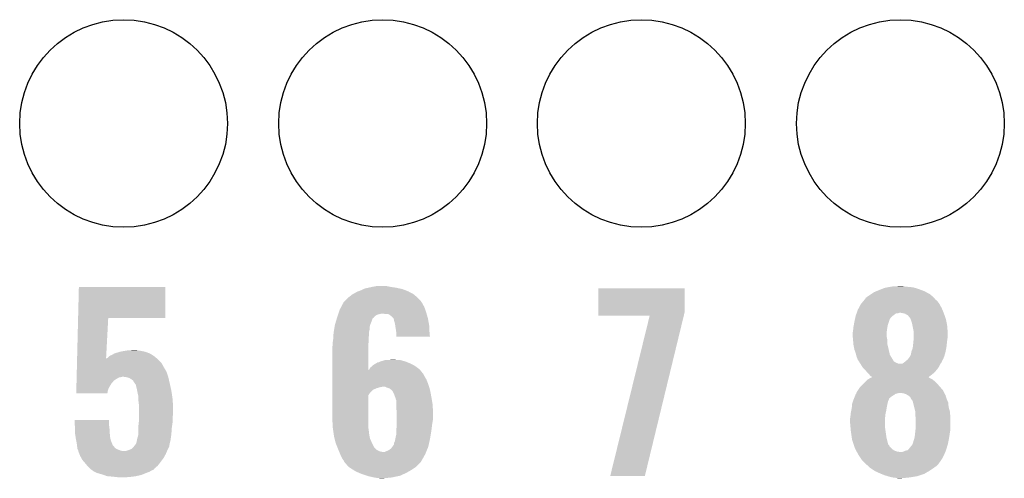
# Model space of a CAD drawing. Extents: x -1.3 to 24.2, y -3.9 to 39.2.
# Tile 25 of 34: x 11.6 to 17.3, y 21.1 to 23.8. Entities that reach past the tile are written whole.
import ezdxf

# ---------------------------------------------------------------- set-up
doc = ezdxf.new("R2010")
doc.units = 0
doc.layers.get('0').update_dxf_attribs({"linetype": 'CONTINUOUS'})
doc.layers.add('PRESSURE_26_CLICK_V100_GTO', color=14, linetype='CONTINUOUS')
doc.layers.add('PRESSURE_26_CLICK_V100_GTS', color=12, linetype='CONTINUOUS')

# ---------------------------------------------------------------- blocks, each defined once
blk = doc.blocks.new('ROUND_33')
blk.add_circle((0, 0), 0.602)

msp = doc.modelspace()

# ---------------------------------------------------------------- linework, layer by layer
at = {"layer": 'PRESSURE_26_CLICK_V100_GTO'}
for points in [[(11.915782, 22.0726), (11.920242, 22.252916), (12.420576, 22.0726), (12.4206, 22.252916)], [(11.920242, 22.252916), (11.920244, 22.25294), (12.4206, 22.252916), (11.920244, 22.25294)], [(13.596616, 22.24786), (13.61948, 22.25294), (13.75918, 22.24786), (13.72616, 22.25294)], [(13.61948, 22.25294), (13.647422, 22.25802), (13.72616, 22.25294), (13.700762, 22.25802)], [(16.591282, 22.24786), (16.605674, 22.2504), (16.7621, 22.24786), (16.753842, 22.2504)], [(16.605674, 22.2504), (16.620066, 22.25294), (16.753842, 22.2504), (16.7259, 22.25294)], [(16.620066, 22.25294), (16.63446, 22.25548), (16.7259, 22.25294), (16.703042, 22.25548)], [(16.63446, 22.25548), (16.680178, 22.25802), (16.703042, 22.25548), (16.692882, 22.25802)], [(13.47724, 22.1869), (13.482322, 22.19198), (13.88618, 22.1869), (13.880536, 22.19198)], [(13.482322, 22.19198), (13.505174, 22.209758), (13.880536, 22.19198), (13.860778, 22.209758)], [(13.505174, 22.209758), (13.50518, 22.209762), (13.860778, 22.209758), (13.860772, 22.209762)], [(13.50518, 22.209762), (13.53312, 22.225), (13.860772, 22.209762), (13.83248, 22.225)], [(13.53312, 22.225), (13.539892, 22.22754), (13.83248, 22.225), (13.827762, 22.22754)], [(13.539892, 22.22754), (13.55344, 22.23262), (13.827762, 22.22754), (13.814552, 22.23262)], [(13.55344, 22.23262), (13.568674, 22.240238), (13.814552, 22.23262), (13.794742, 22.240238)], [(13.568674, 22.240238), (13.573762, 22.242782), (13.794742, 22.240238), (13.782874, 22.242782)], [(13.573762, 22.242782), (13.596616, 22.24786), (13.782874, 22.242782), (13.75918, 22.24786)], [(14.930122, 22.108158), (14.930142, 22.245296), (15.4305, 22.108158), (15.4305, 22.245296)], [(14.930142, 22.245296), (14.930144, 22.24532), (15.4305, 22.245296), (14.930144, 22.24532)], [(16.479524, 22.189438), (16.48968, 22.19706), (16.875252, 22.189438), (16.866868, 22.19706)], [(16.48968, 22.19706), (16.508726, 22.209758), (16.866868, 22.19706), (16.852898, 22.209758)], [(16.508726, 22.209758), (16.527778, 22.22246), (16.852898, 22.209758), (16.829316, 22.22246)], [(16.527778, 22.22246), (16.53997, 22.22754), (16.829316, 22.22246), (16.819882, 22.22754)], [(16.53997, 22.22754), (16.55826, 22.23516), (16.819882, 22.22754), (16.800072, 22.23516)], [(16.55826, 22.23516), (16.571474, 22.240242), (16.800072, 22.23516), (16.78686, 22.240242)], [(16.571474, 22.240242), (16.591282, 22.24786), (16.78686, 22.240242), (16.7621, 22.24786)], [(13.43152, 22.120862), (13.439644, 22.136098), (13.92728, 22.120862), (13.92174, 22.136098)], [(13.439644, 22.136098), (13.451836, 22.158962), (13.92174, 22.136098), (13.909038, 22.158962)], [(13.451836, 22.158962), (13.45184, 22.158966), (13.909038, 22.158962), (13.909036, 22.158966)], [(13.45184, 22.158966), (13.451846, 22.161506), (13.909036, 22.158966), (13.907344, 22.161506)], [(13.451846, 22.161506), (13.46454, 22.1742), (13.907344, 22.161506), (13.89888, 22.1742)], [(13.46454, 22.1742), (13.47724, 22.1869), (13.89888, 22.1742), (13.88618, 22.1869)], [(16.43927, 22.13102), (16.45158, 22.153876), (16.91894, 22.13102), (16.906246, 22.153876)], [(16.45158, 22.153876), (16.451582, 22.15388), (16.906246, 22.153876), (16.906242, 22.15388)], [(16.451582, 22.15388), (16.466394, 22.171658), (16.906242, 22.15388), (16.893542, 22.171658)], [(16.466394, 22.171658), (16.472746, 22.179282), (16.893542, 22.171658), (16.883384, 22.179282)], [(16.472746, 22.179282), (16.476974, 22.184356), (16.883384, 22.179282), (16.880842, 22.184356)], [(16.476974, 22.184356), (16.476982, 22.184364), (16.880842, 22.184356), (16.880834, 22.184364)], [(16.476982, 22.184364), (16.479524, 22.189438), (16.880834, 22.184364), (16.875252, 22.189438)], [(13.417124, 22.077676), (13.421358, 22.090378), (13.629638, 22.077676), (13.644878, 22.090378)], [(13.421358, 22.090378), (13.423052, 22.09546), (13.644878, 22.090378), (13.66266, 22.09546)], [(13.423052, 22.09546), (13.423898, 22.098), (13.66266, 22.09546), (13.675358, 22.098)], [(13.423898, 22.098), (13.427286, 22.10816), (13.934802, 22.098), (13.931898, 22.10816)], [(13.427286, 22.10816), (13.43152, 22.120862), (13.931898, 22.10816), (13.92728, 22.120862)], [(13.698218, 22.09546), (13.682978, 22.098), (13.935528, 22.09546), (13.934802, 22.098)], [(13.721078, 22.09038), (13.710916, 22.09546), (13.93698, 22.09038), (13.935528, 22.09546)], [(13.731238, 22.08276), (13.721078, 22.09038), (13.939158, 22.08276), (13.93698, 22.09038)], [(13.741398, 22.072602), (13.731238, 22.08276), (13.94206, 22.072602), (13.939158, 22.08276)], [(14.93012, 22.085324), (14.930122, 22.108158), (15.424958, 22.085324), (15.4305, 22.108158)], [(15.22727, 22.0853), (14.93012, 22.085324), (15.424952, 22.0853), (15.424958, 22.085324)], [(14.998706, 21.155688), (15.22727, 22.0853), (15.199346, 21.155688), (15.424952, 22.0853)], [(16.417292, 22.067526), (16.420012, 22.080222), (16.619224, 22.067526), (16.629382, 22.080222)], [(16.420012, 22.080222), (16.421102, 22.0853), (16.629382, 22.080222), (16.636152, 22.0853)], [(16.421102, 22.0853), (16.424728, 22.09546), (16.636152, 22.0853), (16.6497, 22.09546)], [(16.424728, 22.09546), (16.426542, 22.10054), (16.6497, 22.09546), (16.657324, 22.10054)], [(16.426542, 22.10054), (16.426544, 22.100542), (16.657324, 22.10054), (16.667482, 22.100542)], [(16.426544, 22.100542), (16.42745, 22.10308), (16.667482, 22.100542), (16.675104, 22.10308)], [(16.42745, 22.10308), (16.4338, 22.120862), (16.930582, 22.10308), (16.923174, 22.120862)], [(16.4338, 22.120862), (16.43927, 22.13102), (16.923174, 22.120862), (16.91894, 22.13102)], [(16.69288, 22.10054), (16.680178, 22.10308), (16.93164, 22.10054), (16.930582, 22.10308)], [(16.705582, 22.098), (16.69288, 22.10054), (16.932548, 22.098), (16.93164, 22.10054)], [(16.72336, 22.087836), (16.705582, 22.098), (16.936178, 22.087836), (16.932548, 22.098)], [(16.73352, 22.07514), (16.72336, 22.087836), (16.940712, 22.07514), (16.936178, 22.087836)], [(11.910004, 21.838922), (11.915782, 22.072578), (12.077868, 21.838922), (12.090398, 22.072578)], [(11.915782, 22.072578), (11.915782, 22.0726), (12.090398, 22.072578), (12.420576, 22.0726)], [(13.400192, 22.011638), (13.403154, 22.029416), (13.60424, 22.011638), (13.60678, 22.029416)], [(13.403154, 22.029416), (13.40358, 22.031962), (13.60678, 22.029416), (13.607798, 22.031962)], [(13.40358, 22.031962), (13.410302, 22.05482), (13.607798, 22.031962), (13.61694, 22.05482)], [(13.410302, 22.05482), (13.414782, 22.070052), (13.61694, 22.05482), (13.622022, 22.070052)], [(13.414782, 22.070052), (13.415532, 22.0726), (13.622022, 22.070052), (13.627094, 22.0726)], [(13.415532, 22.0726), (13.41628, 22.07514), (13.627094, 22.0726), (13.628366, 22.07514)], [(13.41628, 22.07514), (13.417124, 22.077676), (13.628366, 22.07514), (13.629638, 22.077676)], [(13.743936, 22.070064), (13.741398, 22.072602), (13.942536, 22.070064), (13.94206, 22.072602)], [(13.74648, 22.057358), (13.743936, 22.070064), (13.944918, 22.057358), (13.942536, 22.070064)], [(13.75156, 22.039582), (13.74648, 22.057358), (13.948252, 22.039582), (13.944918, 22.057358)], [(13.752734, 22.031958), (13.75156, 22.039582), (13.94968, 22.031958), (13.948252, 22.039582)], [(13.75664, 22.00656), (13.752734, 22.031958), (13.95095, 22.00656), (13.94968, 22.031958)], [(16.407552, 22.01418), (16.4084, 22.0218), (16.60398, 22.01418), (16.60525, 22.0218)], [(16.4084, 22.0218), (16.409784, 22.029422), (16.60525, 22.0218), (16.606522, 22.029422)], [(16.409784, 22.029422), (16.41348, 22.04974), (16.606522, 22.029422), (16.61329, 22.04974)], [(16.41348, 22.04974), (16.414024, 22.05228), (16.61329, 22.04974), (16.614138, 22.05228)], [(16.414024, 22.05228), (16.416202, 22.062442), (16.614138, 22.05228), (16.616684, 22.062442)], [(16.416202, 22.062442), (16.416746, 22.064986), (16.616684, 22.062442), (16.61922, 22.064986)], [(16.416746, 22.064986), (16.417292, 22.067526), (16.61922, 22.064986), (16.619224, 22.067526)], [(16.7386, 22.070054), (16.73352, 22.07514), (16.942528, 22.070054), (16.940712, 22.07514)], [(16.738602, 22.067516), (16.7386, 22.070054), (16.943434, 22.067516), (16.942528, 22.070054)], [(16.739618, 22.064978), (16.738602, 22.067516), (16.94434, 22.064978), (16.943434, 22.067516)], [(16.743682, 22.05482), (16.739618, 22.064978), (16.946246, 22.05482), (16.94434, 22.064978)], [(16.74876, 22.037042), (16.743682, 22.05482), (16.94958, 22.037042), (16.946246, 22.05482)], [(16.75107, 22.02434), (16.74876, 22.037042), (16.95196, 22.02434), (16.94958, 22.037042)], [(16.75384, 22.0091), (16.75107, 22.02434), (16.952808, 22.0091), (16.95196, 22.02434)], [(13.394212, 21.958298), (13.395482, 21.97862), (13.59916, 21.958298), (13.6017, 21.97862)], [(13.395482, 21.97862), (13.39596, 21.986242), (13.6017, 21.97862), (13.6017, 21.986242)], [(13.39596, 21.986242), (13.397228, 21.993858), (13.6017, 21.986242), (13.6017, 21.993858)], [(13.397228, 21.993858), (13.398922, 22.004018), (13.6017, 21.993858), (13.60424, 22.004018)], [(13.398922, 22.004018), (13.400192, 22.011638), (13.60424, 22.004018), (13.60424, 22.011638)], [(13.75918, 21.98878), (13.75664, 22.00656), (13.95184, 21.98878), (13.95095, 22.00656)], [(13.75918, 21.981162), (13.75918, 21.98878), (13.95222, 21.981162), (13.95184, 21.98878)], [(13.75918, 21.963404), (13.75918, 21.981162), (13.95473, 21.963404), (13.95222, 21.981162)], [(16.40332, 21.986242), (16.40535, 21.9964), (16.60144, 21.986242), (16.60144, 21.9964)], [(16.40332, 21.973538), (16.40332, 21.986242), (16.60144, 21.973538), (16.60144, 21.986242)], [(16.40438, 21.960842), (16.40332, 21.973538), (16.60144, 21.960842), (16.60144, 21.973538)], [(16.40535, 21.9964), (16.40586, 21.99894), (16.60144, 21.9964), (16.601802, 21.99894)], [(16.40586, 21.99894), (16.407552, 22.01418), (16.601802, 21.99894), (16.60398, 22.01418)], [(16.75638, 21.996398), (16.75384, 22.0091), (16.953514, 21.996398), (16.952808, 22.0091)], [(16.75638, 21.978622), (16.75638, 21.996398), (16.9545, 21.978622), (16.953514, 21.996398)], [(16.75638, 21.963378), (16.75638, 21.978622), (16.9545, 21.963378), (16.9545, 21.978622)], [(13.38834, 21.902422), (13.389864, 21.910042), (13.596622, 21.902422), (13.59662, 21.910042)], [(13.389864, 21.910042), (13.39088, 21.915122), (13.59662, 21.910042), (13.597128, 21.915122)], [(13.39088, 21.930362), (13.391726, 21.93544), (13.598652, 21.930362), (13.59916, 21.93544)], [(13.39088, 21.915122), (13.39088, 21.930362), (13.597128, 21.915122), (13.598652, 21.930362)], [(13.391726, 21.93544), (13.39342, 21.9456), (13.59916, 21.93544), (13.59916, 21.9456)], [(13.39342, 21.9456), (13.394212, 21.958298), (13.59916, 21.9456), (13.59916, 21.958298)], [(13.954732, 21.96338), (13.75918, 21.963404), (13.954732, 21.96338), (13.95473, 21.963404)], [(16.405438, 21.948142), (16.40438, 21.960842), (16.60398, 21.948142), (16.60144, 21.960842)], [(16.40586, 21.94306), (16.405438, 21.948142), (16.60398, 21.94306), (16.60398, 21.948142)], [(16.407708, 21.922742), (16.40586, 21.94306), (16.60398, 21.922742), (16.60398, 21.94306)], [(16.4084, 21.91512), (16.407708, 21.922742), (16.605886, 21.91512), (16.60398, 21.922742)], [(16.412974, 21.89226), (16.4084, 21.91512), (16.6116, 21.89226), (16.605886, 21.91512)], [(16.751862, 21.902422), (16.75384, 21.9202), (16.94688, 21.902422), (16.948854, 21.9202)], [(16.75384, 21.9202), (16.75638, 21.9456), (16.948854, 21.9202), (16.951676, 21.9456)], [(16.75638, 21.948142), (16.75638, 21.963378), (16.95196, 21.948142), (16.9545, 21.963378)], [(16.75638, 21.9456), (16.75638, 21.948142), (16.951676, 21.9456), (16.95196, 21.948142)], [(12.095476, 21.849078), (12.100564, 21.85416), (12.359642, 21.849078), (12.351656, 21.85416)], [(12.100564, 21.85416), (12.113262, 21.85924), (12.351656, 21.85416), (12.343674, 21.85924)], [(12.113262, 21.85924), (12.125954, 21.866858), (12.343674, 21.85924), (12.331702, 21.866858)], [(12.125954, 21.866858), (12.125958, 21.86686), (12.331702, 21.866858), (12.331698, 21.86686)], [(12.125958, 21.86686), (12.141204, 21.87194), (12.331698, 21.86686), (12.317726, 21.87194)], [(12.141204, 21.87194), (12.143742, 21.871942), (12.317726, 21.87194), (12.31772, 21.871942)], [(12.143742, 21.871942), (12.158974, 21.877018), (12.31772, 21.871942), (12.30376, 21.877018)], [(12.158974, 21.877018), (12.158982, 21.87702), (12.30376, 21.877018), (12.303752, 21.87702)], [(12.158982, 21.87702), (12.17168, 21.87956), (12.303752, 21.87702), (12.291056, 21.87956)], [(12.17168, 21.87956), (12.186918, 21.8821), (12.291056, 21.87956), (12.278358, 21.8821)], [(12.186918, 21.8821), (12.202158, 21.88464), (12.278358, 21.8821), (12.260582, 21.88464)], [(12.202158, 21.88464), (12.240228, 21.887178), (12.260582, 21.88464), (12.252962, 21.887178)], [(12.240228, 21.887178), (12.240258, 21.88718), (12.252962, 21.887178), (12.240258, 21.88718)], [(13.38834, 21.770358), (13.38834, 21.902422), (13.596652, 21.770358), (13.596622, 21.902422)], [(16.41348, 21.889722), (16.412974, 21.89226), (16.612186, 21.889722), (16.6116, 21.89226)], [(16.421098, 21.869402), (16.41348, 21.889722), (16.616874, 21.869402), (16.612186, 21.889722)], [(16.42364, 21.859242), (16.421098, 21.869402), (16.619218, 21.859242), (16.616874, 21.869402)], [(16.42618, 21.849082), (16.42364, 21.859242), (16.625314, 21.849082), (16.619218, 21.859242)], [(16.734786, 21.849078), (16.741138, 21.861778), (16.93418, 21.849078), (16.937642, 21.861778)], [(16.741138, 21.861778), (16.74368, 21.877018), (16.937642, 21.861778), (16.941798, 21.877018)], [(16.74368, 21.87702), (16.751298, 21.897336), (16.9418, 21.87702), (16.945862, 21.897336)], [(16.74368, 21.877018), (16.74368, 21.87702), (16.941798, 21.877018), (16.9418, 21.87702)], [(16.751298, 21.897336), (16.751862, 21.902422), (16.945862, 21.897336), (16.94688, 21.902422)], [(11.90881, 21.790662), (11.908936, 21.79574), (12.41044, 21.790662), (12.4079, 21.79574)], [(11.908936, 21.79574), (11.909376, 21.813518), (12.4079, 21.79574), (12.397742, 21.813518)], [(11.909376, 21.813518), (11.90969, 21.82622), (12.397742, 21.813518), (12.38504, 21.82622)], [(11.90969, 21.82622), (11.909942, 21.8364), (12.38504, 21.82622), (12.37373, 21.8364)], [(11.909942, 21.8364), (11.910004, 21.838922), (12.077734, 21.8364), (12.082778, 21.838922)], [(12.077734, 21.8364), (12.077868, 21.838922), (12.37373, 21.8364), (12.370928, 21.838922)], [(12.082778, 21.838922), (12.09294, 21.846542), (12.370928, 21.838922), (12.36246, 21.846542)], [(12.09294, 21.846542), (12.095476, 21.849078), (12.36246, 21.846542), (12.359642, 21.849078)], [(13.609322, 21.785582), (13.62117, 21.795738), (13.879826, 21.785582), (13.865858, 21.795738)], [(13.62117, 21.795738), (13.627102, 21.800822), (13.865858, 21.795738), (13.855694, 21.800822)], [(13.627102, 21.800822), (13.644034, 21.81098), (13.855694, 21.800822), (13.83538, 21.81098)], [(13.644034, 21.81098), (13.652502, 21.81606), (13.83538, 21.81098), (13.822682, 21.81606)], [(13.652502, 21.81606), (13.657584, 21.816062), (13.822682, 21.81606), (13.822678, 21.816062)], [(13.657584, 21.816062), (13.667738, 21.82114), (13.822678, 21.816062), (13.809982, 21.82114)], [(13.667738, 21.82114), (13.667742, 21.821142), (13.809982, 21.82114), (13.809976, 21.821142)], [(13.667742, 21.821142), (13.677898, 21.82368), (13.809976, 21.821142), (13.80067, 21.82368)], [(13.677898, 21.82368), (13.693144, 21.82876), (13.80067, 21.82368), (13.782044, 21.82876)], [(13.70838, 21.82876), (13.741372, 21.831298), (13.759184, 21.82876), (13.751562, 21.831298)], [(13.741372, 21.831298), (13.741398, 21.8313), (13.751562, 21.831298), (13.741398, 21.8313)], [(16.43126, 21.83638), (16.42618, 21.849082), (16.632936, 21.83638), (16.625314, 21.849082)], [(16.4338, 21.828764), (16.43126, 21.83638), (16.637506, 21.828764), (16.632936, 21.83638)], [(16.436338, 21.826222), (16.4338, 21.828764), (16.63903, 21.826222), (16.637506, 21.828764)], [(16.439512, 21.821144), (16.436338, 21.826222), (16.642076, 21.821144), (16.63903, 21.826222)], [(16.444278, 21.81352), (16.439512, 21.821144), (16.654776, 21.81352), (16.642076, 21.821144)], [(16.447452, 21.808442), (16.444278, 21.81352), (16.667476, 21.808442), (16.654776, 21.81352)], [(16.447454, 21.80844), (16.447452, 21.808442), (16.692876, 21.80844), (16.667476, 21.808442)], [(16.449042, 21.805898), (16.447454, 21.80844), (16.91132, 21.805898), (16.913224, 21.80844)], [(16.458568, 21.790658), (16.449042, 21.805898), (16.903698, 21.790658), (16.91132, 21.805898)], [(16.692876, 21.80844), (16.703036, 21.816058), (16.913224, 21.80844), (16.918938, 21.816058)], [(16.703036, 21.816058), (16.70304, 21.81606), (16.918938, 21.816058), (16.918938, 21.81606)], [(16.70304, 21.81606), (16.712178, 21.823676), (16.918938, 21.81606), (16.92148, 21.823676)], [(16.712178, 21.823676), (16.715234, 21.826222), (16.92148, 21.823676), (16.924018, 21.826222)], [(16.715234, 21.826222), (16.71828, 21.82876), (16.924018, 21.826222), (16.925146, 21.82876)], [(16.71828, 21.82876), (16.725898, 21.83638), (16.925146, 21.82876), (16.928534, 21.83638)], [(16.725898, 21.83638), (16.733518, 21.84654), (16.928534, 21.83638), (16.93305, 21.84654)], [(16.733518, 21.84654), (16.734786, 21.849078), (16.93305, 21.84654), (16.93418, 21.849078)], [(11.907366, 21.73224), (11.908056, 21.760178), (12.437532, 21.73224), (12.42822, 21.760178)], [(11.908056, 21.760178), (11.908496, 21.77796), (12.42822, 21.760178), (12.41806, 21.77796)], [(11.908496, 21.77796), (11.90881, 21.790662), (12.41806, 21.77796), (12.41044, 21.790662)], [(13.38834, 21.747478), (13.38834, 21.770358), (13.916662, 21.747478), (13.897942, 21.770358)], [(13.38834, 21.732242), (13.38834, 21.747478), (13.92428, 21.732242), (13.916662, 21.747478)], [(13.596652, 21.770358), (13.6017, 21.772886), (13.897942, 21.770358), (13.895874, 21.772886)], [(13.6017, 21.772886), (13.60322, 21.775418), (13.895874, 21.772886), (13.893802, 21.775418)], [(13.60322, 21.775418), (13.609322, 21.785582), (13.893802, 21.775418), (13.879826, 21.785582)], [(16.46174, 21.785582), (16.458568, 21.790658), (16.900314, 21.785582), (16.903698, 21.790658)], [(16.471904, 21.775418), (16.46174, 21.785582), (16.89354, 21.775418), (16.900314, 21.785582)], [(16.476982, 21.770338), (16.471904, 21.775418), (16.889184, 21.770338), (16.89354, 21.775418)], [(16.487566, 21.757638), (16.476982, 21.770338), (16.878298, 21.757638), (16.889184, 21.770338)], [(16.48968, 21.7551), (16.487566, 21.757638), (16.875252, 21.7551), (16.878298, 21.757638)], [(16.499838, 21.74494), (16.48968, 21.7551), (16.86306, 21.74494), (16.875252, 21.7551)], [(16.50746, 21.734784), (16.499838, 21.74494), (16.849548, 21.734784), (16.86306, 21.74494)], [(11.905732, 21.666202), (11.90636, 21.691598), (12.09294, 21.666202), (12.108178, 21.691598)], [(11.90636, 21.691598), (11.9068, 21.709378), (12.108178, 21.691598), (12.123418, 21.709378)], [(11.9068, 21.709378), (11.907052, 21.719542), (12.123418, 21.709378), (12.13866, 21.719542)], [(11.907052, 21.719542), (11.90724, 21.72716), (12.13866, 21.719542), (12.151358, 21.72716)], [(11.90724, 21.72716), (11.907302, 21.7297), (12.151358, 21.72716), (12.16406, 21.7297)], [(11.907302, 21.7297), (11.907366, 21.73224), (12.16406, 21.7297), (12.174218, 21.73224)], [(12.194538, 21.7297), (12.176758, 21.73224), (12.438378, 21.7297), (12.437532, 21.73224)], [(12.212322, 21.724622), (12.194538, 21.7297), (12.439552, 21.724622), (12.438378, 21.7297)], [(12.225018, 21.717002), (12.212322, 21.724622), (12.44131, 21.717002), (12.439552, 21.724622)], [(12.235176, 21.709378), (12.225018, 21.717002), (12.44307, 21.709378), (12.44131, 21.717002)], [(12.24026, 21.699222), (12.235176, 21.709378), (12.445414, 21.699222), (12.44307, 21.709378)], [(12.241956, 21.69668), (12.24026, 21.699222), (12.446, 21.69668), (12.445414, 21.699222)], [(12.24534, 21.6916), (12.241956, 21.69668), (12.44713, 21.6916), (12.446, 21.69668)], [(12.250414, 21.686526), (12.24534, 21.6916), (12.448258, 21.686526), (12.44713, 21.6916)], [(12.25042, 21.683982), (12.250414, 21.686526), (12.448822, 21.683982), (12.448258, 21.686526)], [(12.2555, 21.66366), (12.25042, 21.683982), (12.453338, 21.66366), (12.448822, 21.683982)], [(13.38834, 21.71446), (13.38834, 21.732242), (13.93444, 21.71446), (13.92428, 21.732242)], [(13.38834, 21.689062), (13.38834, 21.71446), (13.9446, 21.689062), (13.93444, 21.71446)], [(13.38834, 21.67382), (13.38834, 21.689062), (13.94929, 21.67382), (13.9446, 21.689062)], [(16.4465, 21.67128), (16.46682, 21.6916), (16.91132, 21.67128), (16.89354, 21.6916)], [(16.46682, 21.6916), (16.479522, 21.704302), (16.89354, 21.6916), (16.880838, 21.704302)], [(16.479522, 21.704302), (16.49222, 21.717), (16.880838, 21.704302), (16.865596, 21.717)], [(16.49222, 21.717), (16.492222, 21.717002), (16.865596, 21.717), (16.865594, 21.717002)], [(16.492222, 21.717002), (16.51048, 21.727158), (16.865594, 21.717002), (16.845284, 21.727158)], [(16.515062, 21.732244), (16.50746, 21.734784), (16.84617, 21.732244), (16.849548, 21.734784)], [(16.51048, 21.727158), (16.515014, 21.72968), (16.845284, 21.727158), (16.84276, 21.72968)], [(16.515014, 21.72968), (16.51508, 21.729716), (16.84276, 21.72968), (16.842806, 21.729716)], [(16.51508, 21.729716), (16.515062, 21.732244), (16.842806, 21.729716), (16.84617, 21.732244)], [(11.90498, 21.635744), (11.905356, 21.65096), (12.085304, 21.635744), (12.08786, 21.65096)], [(12.0853, 21.63572), (11.90498, 21.635744), (12.0853, 21.63572), (12.085304, 21.635744)], [(11.905356, 21.65096), (11.905732, 21.666202), (12.08786, 21.65096), (12.09294, 21.666202)], [(12.25804, 21.65096), (12.2555, 21.66366), (12.45616, 21.65096), (12.453338, 21.66366)], [(12.26058, 21.63826), (12.25804, 21.65096), (12.458066, 21.63826), (12.45616, 21.65096)], [(12.26566, 21.615402), (12.26058, 21.63826), (12.461494, 21.615402), (12.458066, 21.63826)], [(13.38834, 21.67128), (13.38834, 21.67382), (13.665198, 21.67128), (13.677902, 21.67382)], [(13.38834, 21.666202), (13.38834, 21.67128), (13.64742, 21.666202), (13.665198, 21.67128)], [(13.38834, 21.65858), (13.38834, 21.666202), (13.62964, 21.65858), (13.64742, 21.666202)], [(13.38834, 21.656042), (13.38834, 21.65858), (13.624564, 21.656042), (13.62964, 21.65858)], [(13.38834, 21.638262), (13.38834, 21.656042), (13.606782, 21.638262), (13.624564, 21.656042)], [(13.38834, 21.623026), (13.38834, 21.638262), (13.596624, 21.623026), (13.606782, 21.638262)], [(13.38834, 21.49856), (13.38834, 21.623026), (13.59662, 21.49856), (13.596624, 21.623026)], [(13.705842, 21.66874), (13.695676, 21.67382), (13.950854, 21.66874), (13.94929, 21.67382)], [(13.721082, 21.663658), (13.705842, 21.66874), (13.952418, 21.663658), (13.950854, 21.66874)], [(13.730606, 21.65604), (13.721082, 21.663658), (13.95476, 21.65604), (13.952418, 21.663658)], [(13.73378, 21.6535), (13.730606, 21.65604), (13.955238, 21.6535), (13.95476, 21.65604)], [(13.736322, 21.650956), (13.73378, 21.6535), (13.955714, 21.650956), (13.955238, 21.6535)], [(13.74648, 21.63064), (13.736322, 21.650956), (13.959524, 21.63064), (13.955714, 21.650956)], [(13.752196, 21.6154), (13.74648, 21.63064), (13.96238, 21.6154), (13.959524, 21.63064)], [(16.416022, 21.617942), (16.41907, 21.62556), (16.629382, 21.617942), (16.64208, 21.62556)], [(16.41907, 21.62556), (16.421104, 21.630638), (16.64208, 21.62556), (16.64885, 21.630638)], [(16.421104, 21.630638), (16.423638, 21.633182), (16.64885, 21.630638), (16.652242, 21.633182)], [(16.423638, 21.633182), (16.42364, 21.633184), (16.652242, 21.633182), (16.65225, 21.633184)], [(16.42364, 21.633184), (16.424486, 21.635722), (16.65225, 21.633184), (16.66494, 21.635722)], [(16.424486, 21.635722), (16.425332, 21.63826), (16.66494, 21.635722), (16.672564, 21.63826)], [(16.425332, 21.63826), (16.42618, 21.640802), (16.934182, 21.63826), (16.932912, 21.640802)], [(16.42618, 21.640802), (16.433794, 21.653496), (16.932912, 21.640802), (16.926562, 21.653496)], [(16.433794, 21.653496), (16.433798, 21.6535), (16.926562, 21.653496), (16.92656, 21.6535)], [(16.433798, 21.6535), (16.443962, 21.668742), (16.92656, 21.6535), (16.913496, 21.668742)], [(16.443962, 21.668742), (16.4465, 21.67128), (16.913496, 21.668742), (16.91132, 21.67128)], [(16.697962, 21.635718), (16.680178, 21.63826), (16.935454, 21.635718), (16.934182, 21.63826)], [(16.713204, 21.63064), (16.697962, 21.635718), (16.937994, 21.63064), (16.935454, 21.635718)], [(16.717434, 21.628102), (16.713204, 21.63064), (16.939262, 21.628102), (16.937994, 21.63064)], [(16.721678, 21.625554), (16.717434, 21.628102), (16.941802, 21.625554), (16.939262, 21.628102)], [(16.7259, 21.62302), (16.721678, 21.625554), (16.942436, 21.62302), (16.941802, 21.625554)], [(16.73605, 21.615402), (16.7259, 21.62302), (16.94434, 21.615402), (16.942436, 21.62302)], [(12.26566, 21.600158), (12.26566, 21.615402), (12.46378, 21.600158), (12.461494, 21.615402)], [(12.26566, 21.590002), (12.26566, 21.600158), (12.464242, 21.590002), (12.46378, 21.600158)], [(12.2682, 21.56968), (12.26566, 21.590002), (12.465166, 21.56968), (12.464242, 21.590002)], [(12.2682, 21.54428), (12.2682, 21.56968), (12.46632, 21.54428), (12.465166, 21.56968)], [(13.7541, 21.610318), (13.752196, 21.6154), (13.963228, 21.610318), (13.96238, 21.6154)], [(13.75664, 21.600158), (13.7541, 21.610318), (13.964922, 21.600158), (13.963228, 21.610318)], [(13.75918, 21.595076), (13.75664, 21.600158), (13.965768, 21.595076), (13.964922, 21.600158)], [(13.75918, 21.569678), (13.75918, 21.595076), (13.97, 21.569678), (13.965768, 21.595076)], [(13.75918, 21.55698), (13.75918, 21.569678), (13.970636, 21.55698), (13.97, 21.569678)], [(16.398932, 21.556978), (16.400782, 21.577302), (16.60144, 21.556978), (16.605504, 21.577302)], [(16.400782, 21.577302), (16.402628, 21.582382), (16.605504, 21.577302), (16.606522, 21.582382)], [(16.402628, 21.582382), (16.404476, 21.587464), (16.606522, 21.582382), (16.60906, 21.587464)], [(16.404476, 21.587464), (16.4054, 21.590004), (16.60906, 21.587464), (16.609062, 21.590004)], [(16.4054, 21.590004), (16.41094, 21.60524), (16.609062, 21.590004), (16.615594, 21.60524)], [(16.41094, 21.60524), (16.411956, 21.607782), (16.615594, 21.60524), (16.616684, 21.607782)], [(16.411956, 21.607782), (16.416022, 21.617942), (16.616684, 21.607782), (16.629382, 21.617942)], [(16.736062, 21.615392), (16.73605, 21.615402), (16.944344, 21.615392), (16.94434, 21.615402)], [(16.741142, 21.605238), (16.736062, 21.615392), (16.947728, 21.605238), (16.944344, 21.615392)], [(16.744526, 21.600162), (16.741142, 21.605238), (16.94942, 21.600162), (16.947728, 21.605238)], [(16.746222, 21.597618), (16.744526, 21.600162), (16.95051, 21.597618), (16.94942, 21.600162)], [(16.7513, 21.592534), (16.746222, 21.597618), (16.95269, 21.592534), (16.95051, 21.597618)], [(16.7513, 21.589998), (16.7513, 21.592534), (16.953776, 21.589998), (16.95269, 21.592534)], [(16.753206, 21.582376), (16.7513, 21.589998), (16.95704, 21.582376), (16.953776, 21.589998)], [(16.759556, 21.556978), (16.753206, 21.582376), (16.95958, 21.556978), (16.95704, 21.582376)], [(12.2682, 21.52396), (12.2682, 21.54428), (12.46632, 21.52396), (12.46632, 21.54428)], [(12.2682, 21.498562), (12.2682, 21.52396), (12.46378, 21.498562), (12.46632, 21.52396)], [(13.76172, 21.523962), (13.75918, 21.55698), (13.972286, 21.523962), (13.970636, 21.55698)], [(13.76172, 21.51888), (13.76172, 21.523962), (13.97254, 21.51888), (13.972286, 21.523962)], [(13.76172, 21.488398), (13.76172, 21.51888), (13.97254, 21.488398), (13.97254, 21.51888)], [(16.39062, 21.50364), (16.39203, 21.51634), (16.592408, 21.50364), (16.59382, 21.51634)], [(16.39203, 21.51634), (16.39316, 21.5265), (16.59382, 21.51634), (16.596076, 21.5265)], [(16.39316, 21.5265), (16.39598, 21.5392), (16.596076, 21.5265), (16.5989, 21.5392)], [(16.39598, 21.5392), (16.39824, 21.549362), (16.5989, 21.5392), (16.60035, 21.549362)], [(16.39824, 21.549362), (16.398932, 21.556978), (16.60035, 21.549362), (16.60144, 21.556978)], [(16.76654, 21.529038), (16.759556, 21.556978), (16.9672, 21.529038), (16.95958, 21.556978)], [(16.76654, 21.50872), (16.76654, 21.529038), (16.968764, 21.50872), (16.9672, 21.529038)], [(16.768354, 21.496022), (16.76654, 21.50872), (16.96974, 21.496022), (16.968764, 21.50872)], [(11.894844, 21.480756), (11.894842, 21.480776), (12.09548, 21.480756), (11.894842, 21.480776)], [(11.896888, 21.44776), (11.894844, 21.480756), (12.09548, 21.44776), (12.09548, 21.480756)], [(12.26566, 21.45284), (12.267634, 21.47062), (12.46124, 21.45284), (12.46378, 21.47062)], [(12.26566, 21.43506), (12.26566, 21.45284), (12.4587, 21.43506), (12.46124, 21.45284)], [(12.267634, 21.47062), (12.2682, 21.475702), (12.46378, 21.47062), (12.46378, 21.475702)], [(12.2682, 21.475702), (12.2682, 21.498562), (12.46378, 21.475702), (12.46378, 21.498562)], [(13.39088, 21.44014), (13.38834, 21.49856), (13.59662, 21.44014), (13.59662, 21.49856)], [(13.76172, 21.45792), (13.76172, 21.488398), (13.96746, 21.45792), (13.97254, 21.488398)], [(13.76172, 21.44776), (13.76172, 21.45792), (13.96619, 21.44776), (13.96746, 21.45792)], [(16.38808, 21.48586), (16.389168, 21.49348), (16.59128, 21.48586), (16.59128, 21.49348)], [(16.38808, 21.470618), (16.38808, 21.48586), (16.59128, 21.470618), (16.59128, 21.48586)], [(16.391082, 21.437602), (16.38808, 21.470618), (16.59128, 21.437602), (16.59128, 21.470618)], [(16.389168, 21.49348), (16.39062, 21.50364), (16.59128, 21.49348), (16.592408, 21.50364)], [(16.76908, 21.490938), (16.768354, 21.496022), (16.96974, 21.490938), (16.96974, 21.496022)], [(16.76908, 21.4376), (16.76908, 21.490938), (16.96974, 21.4376), (16.96974, 21.490938)], [(11.89736, 21.44014), (11.896888, 21.44776), (12.096434, 21.44014), (12.09548, 21.44776)], [(11.89736, 21.42744), (11.89736, 21.44014), (12.09802, 21.42744), (12.096434, 21.44014)], [(11.89736, 21.407122), (11.89736, 21.42744), (12.099216, 21.407122), (12.09802, 21.42744)], [(11.900878, 21.384258), (11.89736, 21.407122), (12.10056, 21.384258), (12.099216, 21.407122)], [(12.25804, 21.37156), (12.265658, 21.3995), (12.452168, 21.37156), (12.45616, 21.3995)], [(12.265658, 21.3995), (12.26566, 21.399502), (12.45616, 21.3995), (12.45616, 21.399502)], [(12.26566, 21.399502), (12.26566, 21.43506), (12.45616, 21.399502), (12.4587, 21.43506)], [(13.391606, 21.435064), (13.39088, 21.44014), (13.59662, 21.435064), (13.59662, 21.44014)], [(13.392696, 21.427442), (13.391606, 21.435064), (13.599158, 21.427442), (13.59662, 21.435064)], [(13.396324, 21.402038), (13.392696, 21.427442), (13.6017, 21.402038), (13.599158, 21.427442)], [(13.3985, 21.386802), (13.396324, 21.402038), (13.604472, 21.386802), (13.6017, 21.402038)], [(13.7541, 21.3741), (13.75918, 21.396958), (13.955182, 21.3741), (13.958992, 21.396958)], [(13.75918, 21.419822), (13.76172, 21.44776), (13.962696, 21.419822), (13.96619, 21.44776)], [(13.75918, 21.41728), (13.75918, 21.419822), (13.96238, 21.41728), (13.962696, 21.419822)], [(13.75918, 21.396958), (13.75918, 21.41728), (13.958992, 21.396958), (13.96238, 21.41728)], [(16.39316, 21.41474), (16.391082, 21.437602), (16.594546, 21.41474), (16.59128, 21.437602)], [(16.395066, 21.40204), (16.39316, 21.41474), (16.59636, 21.40204), (16.594546, 21.41474)], [(16.398114, 21.381722), (16.395066, 21.40204), (16.5989, 21.381722), (16.59636, 21.40204)], [(16.764, 21.39188), (16.765974, 21.40966), (16.964464, 21.39188), (16.9672, 21.40966)], [(16.765974, 21.40966), (16.767668, 21.424898), (16.9672, 21.40966), (16.96974, 21.424898)], [(16.767668, 21.424898), (16.76908, 21.4376), (16.96974, 21.424898), (16.96974, 21.4376)], [(11.90244, 21.3741), (11.900878, 21.384258), (12.10282, 21.3741), (12.10056, 21.384258)], [(11.904982, 21.361398), (11.90244, 21.3741), (12.105642, 21.361398), (12.10282, 21.3741)], [(11.90752, 21.348698), (11.904982, 21.361398), (12.111084, 21.348698), (12.105642, 21.361398)], [(11.908156, 21.343616), (11.90752, 21.348698), (12.11326, 21.343616), (12.111084, 21.348698)], [(11.908474, 21.341076), (11.908156, 21.343616), (12.113262, 21.341076), (12.11326, 21.343616)], [(11.909108, 21.336002), (11.908474, 21.341076), (12.115802, 21.336002), (12.113262, 21.341076)], [(12.240266, 21.330926), (12.24788, 21.33854), (12.44346, 21.330926), (12.445218, 21.33854)], [(12.24788, 21.33854), (12.252962, 21.34616), (12.445218, 21.33854), (12.446976, 21.34616)], [(12.252962, 21.34616), (12.256516, 21.363942), (12.446976, 21.34616), (12.45108, 21.363942)], [(12.256516, 21.363942), (12.25804, 21.37156), (12.45108, 21.363942), (12.452168, 21.37156)], [(13.401676, 21.374102), (13.3985, 21.386802), (13.60678, 21.374102), (13.604472, 21.386802)], [(13.40866, 21.346162), (13.401676, 21.374102), (13.61948, 21.346162), (13.60678, 21.374102)], [(13.408662, 21.34616), (13.40866, 21.346162), (13.61948, 21.34616), (13.61948, 21.346162)], [(13.41882, 21.320764), (13.408662, 21.34616), (13.632178, 21.320764), (13.61948, 21.34616)], [(13.73632, 21.32584), (13.746476, 21.341074), (13.944598, 21.32584), (13.947984, 21.341074)], [(13.746476, 21.341074), (13.74648, 21.348696), (13.947984, 21.341074), (13.949678, 21.348696)], [(13.74648, 21.348696), (13.751558, 21.358858), (13.949678, 21.348696), (13.951936, 21.358858)], [(13.751558, 21.358858), (13.753676, 21.37156), (13.951936, 21.358858), (13.95476, 21.37156)], [(13.753676, 21.37156), (13.7541, 21.3741), (13.95476, 21.37156), (13.955182, 21.3741)], [(16.40078, 21.363942), (16.398114, 21.381722), (16.603346, 21.363942), (16.5989, 21.381722)], [(16.408398, 21.341088), (16.40078, 21.363942), (16.609058, 21.341088), (16.603346, 21.363942)], [(16.410094, 21.336002), (16.408398, 21.341088), (16.614136, 21.336002), (16.609058, 21.341088)], [(16.73098, 21.31568), (16.749266, 21.338538), (16.947356, 21.31568), (16.9545, 21.338538)], [(16.749266, 21.338538), (16.751296, 21.341074), (16.9545, 21.338538), (16.955006, 21.341074)], [(16.751296, 21.341074), (16.7513, 21.343616), (16.955006, 21.341074), (16.955514, 21.343616)], [(16.7513, 21.343616), (16.75384, 21.351242), (16.955514, 21.343616), (16.95704, 21.351242)], [(16.75384, 21.351242), (16.756382, 21.3614), (16.95704, 21.351242), (16.959072, 21.3614)], [(16.756382, 21.3614), (16.761458, 21.376638), (16.959072, 21.3614), (16.962118, 21.376638)], [(16.761458, 21.37664), (16.764, 21.39188), (16.96212, 21.37664), (16.964464, 21.39188)], [(16.761458, 21.376638), (16.761458, 21.37664), (16.962118, 21.376638), (16.96212, 21.37664)], [(11.909744, 21.330918), (11.909108, 21.336002), (12.12088, 21.330918), (12.115802, 21.336002)], [(11.91006, 21.32838), (11.909744, 21.330918), (12.122784, 21.32838), (12.12088, 21.330918)], [(11.91115, 21.320758), (11.91006, 21.32838), (12.128502, 21.320758), (12.122784, 21.32838)], [(11.912238, 21.31314), (11.91115, 21.320758), (12.138658, 21.31314), (12.128502, 21.320758)], [(11.9126, 21.310602), (11.912238, 21.31314), (12.145006, 21.310602), (12.138658, 21.31314)], [(11.917676, 21.302986), (11.9126, 21.310602), (12.16405, 21.302986), (12.145006, 21.310602)], [(11.917678, 21.30298), (11.917676, 21.302986), (12.164064, 21.30298), (12.16405, 21.302986)], [(11.91768, 21.30044), (11.917678, 21.30298), (12.181842, 21.30044), (12.164064, 21.30298)], [(11.91768, 21.297904), (11.91768, 21.30044), (12.429672, 21.297904), (12.43076, 21.30044)], [(11.923778, 21.282658), (11.91768, 21.297904), (12.42314, 21.282658), (12.429672, 21.297904)], [(11.92784, 21.2725), (11.923778, 21.282658), (12.417496, 21.2725), (12.42314, 21.282658)], [(12.181842, 21.30044), (12.189462, 21.300442), (12.43076, 21.30044), (12.43076, 21.300442)], [(12.189462, 21.300442), (12.2047, 21.30552), (12.43076, 21.300442), (12.4333, 21.30552)], [(12.2047, 21.30552), (12.225018, 21.313144), (12.4333, 21.30552), (12.437112, 21.313144)], [(12.225018, 21.313144), (12.23771, 21.325836), (12.437112, 21.313144), (12.443458, 21.325836)], [(12.23771, 21.325836), (12.24026, 21.328384), (12.443458, 21.325836), (12.443458, 21.328384)], [(12.24026, 21.328384), (12.240264, 21.330918), (12.443458, 21.328384), (12.44346, 21.330918)], [(12.240264, 21.330918), (12.240266, 21.330926), (12.44346, 21.330918), (12.44346, 21.330926)], [(13.422884, 21.310602), (13.41882, 21.320764), (13.642338, 21.310602), (13.632178, 21.320764)], [(13.4239, 21.30806), (13.422884, 21.310602), (13.646574, 21.30806), (13.642338, 21.310602)], [(13.426018, 21.30298), (13.4239, 21.30806), (13.655038, 21.30298), (13.646574, 21.30806)], [(13.428134, 21.297902), (13.426018, 21.30298), (13.667738, 21.297902), (13.655038, 21.30298)], [(13.429192, 21.29536), (13.428134, 21.297902), (13.682978, 21.29536), (13.667738, 21.297902)], [(13.434486, 21.282658), (13.429192, 21.29536), (13.92682, 21.282658), (13.932048, 21.29536)], [(13.4366, 21.27758), (13.434486, 21.282658), (13.923962, 21.27758), (13.92682, 21.282658)], [(13.690596, 21.29536), (13.69568, 21.2979), (13.932048, 21.29536), (13.933094, 21.2979)], [(13.69568, 21.2979), (13.70838, 21.30298), (13.933094, 21.2979), (13.935186, 21.30298)], [(13.70838, 21.30298), (13.718538, 21.30806), (13.935186, 21.30298), (13.937278, 21.30806)], [(13.718538, 21.30806), (13.728698, 21.315678), (13.937278, 21.30806), (13.940414, 21.315678)], [(13.728698, 21.315678), (13.736318, 21.325838), (13.940414, 21.315678), (13.944598, 21.325838)], [(13.736318, 21.325838), (13.73632, 21.32584), (13.944598, 21.325838), (13.944598, 21.32584)], [(16.412632, 21.328386), (16.410094, 21.336002), (16.61668, 21.328386), (16.614136, 21.336002)], [(16.41602, 21.318222), (16.412632, 21.328386), (16.626842, 21.318222), (16.61668, 21.328386)], [(16.420084, 21.310602), (16.41602, 21.318222), (16.634458, 21.310602), (16.626842, 21.318222)], [(16.42415, 21.30298), (16.420084, 21.310602), (16.647156, 21.30298), (16.634458, 21.310602)], [(16.426858, 21.297902), (16.42415, 21.30298), (16.662398, 21.297902), (16.647156, 21.30298)], [(16.428214, 21.29536), (16.426858, 21.297902), (16.68018, 21.29536), (16.662398, 21.297902)], [(16.436342, 21.280118), (16.428214, 21.29536), (16.9335, 21.280118), (16.940614, 21.29536)], [(16.44989, 21.259798), (16.436342, 21.280118), (16.924018, 21.259798), (16.9335, 21.280118)], [(16.690336, 21.29536), (16.697958, 21.2979), (16.940614, 21.29536), (16.9418, 21.2979)], [(16.697958, 21.2979), (16.708118, 21.302978), (16.9418, 21.2979), (16.943386, 21.302978)], [(16.708118, 21.302978), (16.720816, 21.305518), (16.943386, 21.302978), (16.94418, 21.305518)], [(16.720816, 21.305518), (16.73098, 21.31568), (16.94418, 21.305518), (16.947356, 21.31568)], [(11.934898, 21.259798), (11.92784, 21.2725), (12.41044, 21.259798), (12.417496, 21.2725)], [(11.940538, 21.249642), (11.934898, 21.259798), (12.402822, 21.249642), (12.41044, 21.259798)], [(11.94925, 21.23948), (11.940538, 21.249642), (12.3952, 21.23948), (12.402822, 21.249642)], [(11.95578, 21.23186), (11.94925, 21.23948), (12.389272, 21.23186), (12.3952, 21.23948)], [(11.96848, 21.21662), (11.95578, 21.23186), (12.37742, 21.21662), (12.389272, 21.23186)], [(13.44676, 21.257262), (13.4366, 21.27758), (13.912534, 21.257262), (13.923962, 21.27758)], [(13.45184, 21.24964), (13.44676, 21.257262), (13.908246, 21.24964), (13.912534, 21.257262)], [(13.456914, 21.244566), (13.45184, 21.24964), (13.905392, 21.244566), (13.908246, 21.24964)], [(13.456918, 21.24202), (13.456914, 21.244566), (13.90396, 21.24202), (13.905392, 21.244566)], [(13.45692, 21.239484), (13.456918, 21.24202), (13.90269, 21.239484), (13.90396, 21.24202)], [(13.4591, 21.236942), (13.45692, 21.239484), (13.901418, 21.236942), (13.90269, 21.239484)], [(13.47216, 21.2217), (13.4591, 21.236942), (13.886178, 21.2217), (13.901418, 21.236942)], [(16.45666, 21.24964), (16.44989, 21.259798), (16.916984, 21.24964), (16.924018, 21.259798)], [(16.479522, 21.226778), (16.45666, 21.24964), (16.901158, 21.226778), (16.916984, 21.24964)], [(16.48206, 21.22424), (16.479522, 21.226778), (16.89862, 21.22424), (16.901158, 21.226778)], [(16.49335, 21.21408), (16.48206, 21.22424), (16.88846, 21.21408), (16.89862, 21.22424)], [(11.988804, 21.196296), (11.96848, 21.21662), (12.35456, 21.196296), (12.37742, 21.21662)], [(11.991338, 21.193762), (11.988804, 21.196296), (12.354544, 21.193762), (12.35456, 21.196296)], [(11.991348, 21.193756), (11.991338, 21.193762), (12.354544, 21.193756), (12.354544, 21.193762)], [(11.99896, 21.18868), (11.991348, 21.193756), (12.341858, 21.18868), (12.354544, 21.193756)], [(12.001502, 21.186142), (11.99896, 21.18868), (12.337628, 21.186142), (12.341858, 21.18868)], [(12.011664, 21.18106), (12.001502, 21.186142), (12.329164, 21.18106), (12.337628, 21.186142)], [(12.0269, 21.17344), (12.011664, 21.18106), (12.30884, 21.17344), (12.329164, 21.18106)], [(12.05484, 21.165818), (12.0269, 21.17344), (12.289782, 21.165818), (12.30884, 21.17344)], [(12.061822, 21.16328), (12.05484, 21.165818), (12.283438, 21.16328), (12.289782, 21.165818)], [(13.48486, 21.209), (13.47216, 21.2217), (13.87348, 21.209), (13.886178, 21.2217)], [(13.487398, 21.206462), (13.48486, 21.209), (13.869672, 21.206462), (13.87348, 21.209)], [(13.507158, 21.19376), (13.487398, 21.206462), (13.850622, 21.19376), (13.869672, 21.206462)], [(13.52296, 21.183602), (13.507158, 21.19376), (13.833206, 21.183602), (13.850622, 21.19376)], [(13.540744, 21.17598), (13.52296, 21.183602), (13.82014, 21.17598), (13.833206, 21.183602)], [(13.558522, 21.16836), (13.540744, 21.17598), (13.80381, 21.16836), (13.82014, 21.17598)], [(13.589002, 21.1582), (13.558522, 21.16836), (13.782038, 21.1582), (13.80381, 21.16836)], [(16.507458, 21.201382), (16.49335, 21.21408), (16.870682, 21.201382), (16.88846, 21.21408)], [(16.507462, 21.20138), (16.507458, 21.201382), (16.87068, 21.20138), (16.870682, 21.201382)], [(16.531412, 21.18614), (16.507462, 21.20138), (16.847822, 21.18614), (16.87068, 21.20138)], [(16.5354, 21.183602), (16.531412, 21.18614), (16.84347, 21.183602), (16.847822, 21.18614)], [(16.56334, 21.1709), (16.5354, 21.183602), (16.821696, 21.1709), (16.84347, 21.183602)], [(16.56969, 21.16836), (16.56334, 21.1709), (16.817342, 21.16836), (16.821696, 21.1709)], [(16.58874, 21.160738), (16.56969, 21.16836), (16.794474, 21.160738), (16.817342, 21.16836)], [(12.082778, 21.155662), (12.061822, 21.16328), (12.252966, 21.155662), (12.283438, 21.16328)], [(12.0828, 21.15566), (12.082778, 21.155662), (12.252958, 21.15566), (12.252966, 21.155662)], [(12.11072, 21.15312), (12.0828, 21.15566), (12.233908, 21.15312), (12.252958, 21.15566)], [(12.13612, 21.15058), (12.11072, 21.15312), (12.21486, 21.15058), (12.233908, 21.15312)], [(12.1539, 21.14804), (12.13612, 21.15058), (12.174222, 21.14804), (12.21486, 21.15058)], [(13.596622, 21.15566), (13.589002, 21.1582), (13.769972, 21.15566), (13.782038, 21.1582)], [(13.62964, 21.14804), (13.596622, 21.15566), (13.733778, 21.14804), (13.769972, 21.15566)], [(13.644878, 21.1455), (13.62964, 21.14804), (13.70838, 21.1455), (13.733778, 21.14804)], [(13.665198, 21.14296), (13.655038, 21.1455), (13.680442, 21.14296), (13.70838, 21.1455)], [(15.19934, 21.15566), (14.998706, 21.155688), (15.19934, 21.15566), (15.199346, 21.155688)], [(16.605674, 21.15566), (16.58874, 21.160738), (16.77924, 21.15566), (16.794474, 21.160738)], [(16.614142, 21.15312), (16.605674, 21.15566), (16.764, 21.15312), (16.77924, 21.15566)], [(16.63446, 21.14804), (16.614142, 21.15312), (16.733522, 21.14804), (16.764, 21.15312)], [(16.65478, 21.1455), (16.63446, 21.14804), (16.706852, 21.1455), (16.733522, 21.14804)], [(16.667478, 21.14296), (16.65478, 21.1455), (16.680182, 21.14296), (16.706852, 21.1455)]]:
    msp.add_solid(points, dxfattribs=at)

# ---------------------------------------------------------------- block references
at = {"layer": 'PRESSURE_26_CLICK_V100_GTS'}
for p in [(12.1793, 23.20036), (13.68044, 23.20036), (15.17904, 23.20036), (16.68018, 23.20036)]:
    msp.add_blockref('ROUND_33', p, dxfattribs=at)

doc.saveas('drawing.dxf')
